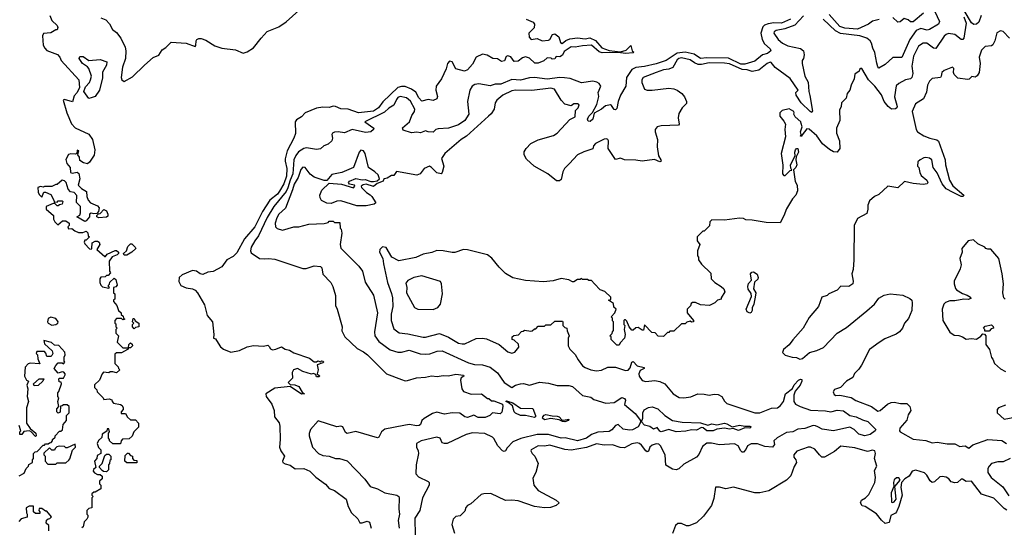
# Model space of a CAD drawing. Extents: x 2210602 to 2357277, y 510288 to 673808.
# Tile 87 of 256: x 2268290 to 2276065, y 554412 to 558421. Entities that reach past the tile are written whole.
import ezdxf

# ---------------------------------------------------------------- set-up
doc = ezdxf.new("R2010")
doc.units = 0

msp = doc.modelspace()

# ---------------------------------------------------------------- linework, layer by layer
at = {"layer": '0CON05XD'}
for points in [[(2268930, 558435), (2268971.2, 558421.2), (2268998.8, 558388.8), (2269023.8, 558345), (2269055, 558320), (2269087.5, 558275), (2269122, 558205), (2269128, 558175), (2269124.3, 558115.7), (2269101.9, 558045), (2269092.5, 557965), (2269096.7, 557945), (2269115, 557933.3), (2269180.3, 557969.7), (2269275, 558063.3), (2269345, 558122.5), (2269389.5, 558140.5), (2269416.1, 558183.9), (2269445, 558202.5), (2269486.1, 558243.9), (2269605, 558236.2), (2269675, 558210), (2269681.7, 558218.3), (2269683.3, 558255), (2269690, 558265), (2269705, 558273.3), (2269723, 558273), (2269760.7, 558260.7), (2269830, 558215), (2269885, 558196.7), (2269995, 558182.5), (2270055, 558156.7), (2270085, 558166.7), (2270135, 558200), (2270197.5, 558275), (2270245, 558327.5), (2270335, 558363.8), (2270393.3, 558405), (2270495, 558493.8)], [(2275515.4, 558485), (2275552.3, 558407.7), (2275544.2, 558385), (2275475, 558343.8), (2275455, 558339.6), (2275405, 558350.9), (2275368.8, 558335), (2275318.8, 558265), (2275255, 558123.3), (2275185, 558123.3), (2275125, 558067.5), (2275075, 558037.5), (2275065, 558050), (2275058.9, 558078.9), (2275042.4, 558162.4), (2275025.8, 558195), (2275015.8, 558235), (2275005, 558253.8), (2274978.8, 558275), (2274924, 558294), (2274771.5, 558311.5), (2274732.2, 558332.2), (2274635, 558426.1)], [(2275881.1, 558455), (2275865, 558401.2), (2275844.3, 558385.7), (2275825, 558384.2), (2275805.5, 558395.5), (2275747.5, 558495)], [(2268528.8, 558455), (2268543.8, 558415), (2268586.7, 558375), (2268591.7, 558358.3), (2268585, 558340), (2268575, 558340), (2268535, 558317.5), (2268477, 558313), (2268470, 558295), (2268475, 558220), (2268487.5, 558195), (2268505, 558177.5), (2268587.5, 558145), (2268606.1, 558126.1), (2268618.3, 558098.3), (2268757, 557947), (2268762.5, 557885), (2268743.6, 557846.4), (2268719.3, 557820.7), (2268708.3, 557771.7), (2268645, 557790), (2268632.5, 557785), (2268661.2, 557685), (2268699.5, 557599.5), (2268727.7, 557567.7), (2268835.9, 557515.9), (2268866.2, 557475), (2268882.5, 557392.5), (2268878.3, 557351.7), (2268842.5, 557295), (2268825, 557282.5), (2268795, 557290), (2268765, 557310), (2268762.5, 557335), (2268750, 557355), (2268757.5, 557385), (2268745, 557390), (2268740, 557365), (2268731.7, 557358.3), (2268695, 557362), (2268675, 557357.5), (2268654.2, 557315.8), (2268662, 557285), (2268687.5, 557255), (2268692.5, 557215), (2268705, 557210), (2268745, 557216.7), (2268756, 557206), (2268766, 557165), (2268752.5, 557115), (2268777.7, 557087.7), (2268816.7, 557065), (2268820, 557025), (2268830, 556995), (2268850, 556975), (2268905, 556950), (2268916.7, 556935), (2268912.5, 556907.5), (2268898.3, 556891.7), (2268875, 556887.5), (2268855, 556892.5), (2268840, 556885), (2268840, 556865), (2268815, 556832.5), (2268805, 556827.5), (2268740, 556865), (2268765, 556877.5), (2268771.2, 556895), (2268770, 556945), (2268738.3, 556978.3), (2268741.7, 557031.7), (2268720, 557055), (2268691.7, 557061.7), (2268671.7, 557081.7), (2268657.5, 557135), (2268645, 557147.5), (2268625, 557152.5), (2268585, 557120), (2268575, 557120), (2268545, 557102.5), (2268485, 557102.5), (2268475, 557097.5), (2268455, 557102.5), (2268433.3, 557095), (2268435, 557060), (2268445, 557040), (2268465, 557020), (2268481.7, 557058.3), (2268495, 557060), (2268535, 557040), (2268560, 556995), (2268561.7, 556981.7), (2268585, 556980), (2268595, 556990), (2268625, 556990), (2268630, 556985), (2268626.4, 556963.6), (2268605, 556960), (2268595, 556950), (2268585, 556950), (2268568.3, 556968.3), (2268555, 556970), (2268500, 556945), (2268500, 556925), (2268557.5, 556875), (2268557.5, 556845), (2268567.5, 556825), (2268591.7, 556801.7), (2268628.3, 556831.7), (2268655, 556832.5), (2268680, 556815), (2268680, 556795), (2268670, 556785), (2268675, 556770), (2268701.7, 556771.7), (2268725, 556752.5), (2268755, 556740), (2268789.3, 556740.7), (2268815, 556750), (2268828.3, 556738.3), (2268830, 556715), (2268840, 556705), (2268815, 556680), (2268805, 556680), (2268800, 556665), (2268805, 556650), (2268841.7, 556611.7), (2268855, 556610), (2268860, 556615), (2268861.7, 556658.3), (2268885, 556672.5), (2268905, 556672.5), (2268917.5, 556665), (2268922.5, 556645), (2268900, 556605), (2268961.7, 556551.7), (2268968.3, 556551.7), (2268981.7, 556568.3), (2269043, 556597), (2269055, 556597.5), (2269070, 556585), (2269070, 556575), (2269060, 556565), (2269020.7, 556549.3), (2268997.5, 556515), (2269000, 556435), (2269008.3, 556421.7), (2268988.3, 556401.7), (2268975, 556400), (2268965, 556390), (2268931.7, 556388.3), (2268922.5, 556375), (2268922.5, 556345), (2268930, 556325), (2268945, 556310), (2268995, 556300), (2269000, 556305), (2268991.7, 556311.7), (2268990, 556325), (2268998.3, 556331.7), (2269001.7, 556348.3), (2269035, 556380), (2269048.3, 556368.3), (2269060, 556325), (2269048.3, 556311.7), (2269030, 556305), (2269030, 556265), (2269040, 556255), (2269040, 556215), (2269031.7, 556208.3), (2269030, 556195), (2269057.5, 556165), (2269070, 556125), (2269090, 556105), (2269091.7, 556091.7), (2269108.3, 556078.3), (2269110, 556065), (2269120, 556055), (2269105, 556050), (2269095, 556060), (2269055, 556060), (2269040, 556045), (2269040, 556025), (2269048.3, 556018.3), (2269050, 555995), (2269060, 555985), (2269050, 555975), (2269050, 555945), (2269070, 555925), (2269060, 555875), (2269105, 555830), (2269150, 555830), (2269153, 555857), (2269165, 555870), (2269178.3, 555858.3), (2269180, 555845), (2269165, 555830), (2269150, 555830), (2269140, 555815), (2269095, 555790), (2269055, 555790), (2269041.7, 555778.3), (2269040, 555705), (2269068.3, 555678.3), (2269070, 555665), (2269080, 555655), (2269055, 555632.5), (2269025, 555640), (2269005, 555640), (2268995, 555632.5), (2268951.7, 555638.3), (2268940, 555625), (2268920, 555575), (2268881.7, 555538.3), (2268880, 555515), (2268898.3, 555498.3), (2268901.7, 555481.7), (2268950, 555435), (2268955, 555420), (2268997, 555427), (2269018.3, 555418.3), (2269020, 555405), (2269031.7, 555391.7), (2269085, 555382.5)], [(2274375.4, 558425), (2274305, 558394.7), (2274245, 558396.7), (2274201.2, 558388.8), (2274171.5, 558378.5), (2274156.9, 558365), (2274143.5, 558315), (2274152.2, 558265), (2274171.2, 558231.2), (2274215, 558192), (2274220.8, 558175), (2274195, 558153.9), (2274155, 558142.9), (2274095, 558093.8), (2274015, 558071.2), (2273985, 558070.7), (2273887.2, 558117.2), (2273715, 558118.9), (2273665, 558113.6), (2273615, 558149.1), (2273545, 558164.8), (2273483, 558157), (2273395, 558097.6), (2273317.1, 558072.9), (2273225, 558050.7), (2273155, 558042.3), (2273122.5, 558027.5), (2273081.1, 557965), (2273075.5, 557895), (2273035, 557826), (2273014.6, 557775.4), (2273005, 557718.8), (2272995, 557710), (2272985, 557711.2), (2272964, 557744), (2272955, 557748), (2272915, 557741.4), (2272885, 557714.4), (2272827.5, 557682.5), (2272815, 557636.7), (2272795, 557616), (2272779.2, 557619.2), (2272774.4, 557635), (2272785, 557658), (2272812.3, 557687.7), (2272847.4, 557752.6), (2272861.9, 557815), (2272858.6, 557845), (2272877.8, 557895), (2272867, 557917), (2272848.1, 557928.1), (2272815, 557935.4), (2272725, 557922.1), (2272636.3, 557956.3), (2272592.6, 557962.6), (2272554.7, 557964.7), (2272455, 557951.6), (2272355.2, 557965.2), (2272316.8, 557963.2), (2272245.2, 557944.7), (2272175, 557947.7), (2272088.7, 557911.3), (2272045, 557911.5), (2272005, 557900), (2271915, 557915.6), (2271885, 557910), (2271862, 557895), (2271844, 557865), (2271826.2, 557775), (2271836.2, 557675), (2271803.8, 557625), (2271755, 557590.8), (2271675, 557563.8), (2271595, 557560), (2271577, 557553), (2271555, 557532.9), (2271515, 557534.6), (2271495, 557543.1), (2271455, 557528.4), (2271425, 557533.3), (2271385, 557528.4), (2271317.9, 557547.9), (2271312.3, 557567.7), (2271368.8, 557615), (2271387.1, 557665), (2271406.9, 557695), (2271409.6, 557715), (2271375, 557778.1), (2271345, 557804.5), (2271294.6, 557815.4), (2271275, 557807.1), (2271265, 557790), (2271245, 557746.9), (2271205, 557721.8), (2271170.5, 557689.5), (2271016.7, 557615), (2271085.7, 557565), (2271084.4, 557555), (2271063.3, 557536.7), (2271021.5, 557531.5), (2270915, 557555.2), (2270855, 557527.9), (2270805, 557536.7), (2270775, 557533.6), (2270760, 557525), (2270755.6, 557515), (2270759.2, 557485), (2270753.8, 557465), (2270725, 557438.8), (2270692.5, 557425), (2270665, 557402.5), (2270635, 557396.7), (2270555, 557408.6), (2270535, 557404.2), (2270491.2, 557378.8), (2270470.2, 557349.8), (2270456, 557314), (2270448.1, 557205), (2270425, 557154.5), (2270407.8, 557092.2), (2270393.1, 557065), (2270296.7, 556945), (2270245, 556859.4), (2270176.2, 556713.8), (2270145.7, 556675), (2270118, 556625), (2270112, 556595), (2270118.8, 556578.8), (2270184.2, 556534.2), (2270225, 556531.2), (2270255, 556536.2), (2270305, 556530), (2270527, 556457), (2270553, 556457), (2270615, 556476.7), (2270665, 556472.5), (2270675, 556460), (2270685, 556410), (2270747.5, 556345), (2270762.5, 556315), (2270783, 556243), (2270782.5, 556165), (2270797.5, 556135), (2270836.4, 555996.4), (2270833, 555963), (2270857.5, 555915), (2270954.2, 555824.2), (2271005, 555798.8), (2271036.7, 555775), (2271186.7, 555625), (2271305, 555578.8), (2271335, 555570), (2271352.5, 555572.5), (2271423, 555593), (2271495, 555598.8), (2271540.9, 555609.1), (2271585.9, 555604.1), (2271635, 555612), (2271675, 555607.5), (2271735, 555621.8), (2271793.3, 555613.3), (2271798, 555605), (2271775, 555591.2), (2271770, 555575), (2271781.2, 555505), (2271795, 555483.3), (2271855, 555463.3), (2271936.4, 555466.4), (2271985, 555430), (2271995, 555430), (2272015, 555410), (2272035, 555410), (2272103.3, 555383.3), (2272106.4, 555366.4), (2272097.9, 555322.1), (2272085, 555308.6), (2272023, 555317), (2272002.5, 555295), (2271965, 555278.6), (2271909.7, 555279.7), (2271875, 555298.8), (2271825, 555279.6), (2271805, 555285.6), (2271764.4, 555314.4), (2271705, 555315.6), (2271645, 555306.5), (2271585, 555321.8), (2271549.6, 555310.4), (2271485, 555270.8), (2271466, 555255), (2271455.7, 555225), (2271445, 555217.1), (2271425, 555214.6), (2271365, 555223.5), (2271323.8, 555215), (2271172.8, 555187.2), (2271146, 555165), (2271126, 555125), (2271115, 555119.2), (2270945, 555168), (2270875, 555152), (2270861.7, 555161.7), (2270842.5, 555205), (2270825, 555210), (2270795, 555206.2), (2270647, 555253), (2270587.5, 555185), (2270577, 555153), (2270576.7, 555135), (2270601.2, 555045), (2270650, 554995), (2270685, 554978), (2270735, 554973.8), (2270785, 554956.2), (2270815, 554956.2), (2270875.9, 554935.9), (2271015, 554793.3), (2271056.7, 554735), (2271116.4, 554716.4), (2271172.5, 554685), (2271267.5, 554665), (2271283.8, 554655), (2271285.5, 554644.5), (2271283.1, 554555), (2271288.1, 554515), (2271278.6, 554465), (2271285.8, 554405)], [(2274478.3, 558451.7), (2274411.9, 558378.1), (2274331.5, 558348.5), (2274262.5, 558335), (2274246.7, 558325), (2274244, 558315), (2274278.6, 558265), (2274314, 558235), (2274355, 558214.5), (2274455, 558194.2), (2274479.2, 558175), (2274485.9, 558144.1), (2274480, 558115), (2274470, 558100), (2274467.5, 558075), (2274488.6, 557975), (2274516.5, 557926.5), (2274520.4, 557855), (2274528.6, 557821.4), (2274551.2, 557698.8), (2274545, 557688.8), (2274531.2, 557695), (2274462.2, 557765), (2274421.5, 557825), (2274419.2, 557845), (2274436.7, 557865), (2274375, 557957.5), (2274254.6, 558044.6), (2274225, 558084.3), (2274216.4, 558086.4), (2274193.7, 558076.3), (2274127.5, 558022.5), (2274075, 558011.8), (2274035, 558024.2), (2273995, 558028), (2273895, 558072.4), (2273855, 558078.9), (2273735, 558080.6), (2273675, 558066.6), (2273647.3, 558067.3), (2273619.2, 558079.2), (2273585, 558104.6), (2273515, 558121.2), (2273495, 558115.9), (2273482.1, 558105), (2273446.5, 558043.5), (2273415, 558030), (2273375, 558026.1), (2273315, 558005.4), (2273213.3, 557965), (2273202.5, 557945), (2273202.5, 557925), (2273225, 557872.5), (2273244.1, 557864.1), (2273285, 557863.8), (2273415, 557880), (2273455, 557876.2), (2273482.5, 557865), (2273517.7, 557837.7), (2273540.7, 557810.7), (2273556.7, 557775), (2273555, 557760), (2273522.5, 557725), (2273495, 557680), (2273490, 557645), (2273497.5, 557595), (2273492.5, 557587.5), (2273355, 557583.8), (2273323.9, 557576.1), (2273307.5, 557555), (2273307.5, 557535), (2273327.5, 557475), (2273323.6, 557416.4), (2273334.1, 557345.9), (2273353.8, 557315), (2273355, 557302.5), (2273345, 557298.8), (2273302.3, 557317.7), (2273205, 557303.3), (2273155, 557311.2), (2273065, 557313.3), (2273035, 557326.7), (2272995, 557317.5), (2272938, 557405), (2272940, 557465), (2272935.4, 557475.4), (2272925, 557480), (2272905, 557476.5), (2272837, 557443), (2272820, 557425), (2272815, 557400), (2272745, 557376.7), (2272695, 557352.5), (2272632.5, 557285), (2272592.5, 557245), (2272579.3, 557220.7), (2272565, 557160), (2272551.7, 557148.3), (2272528.3, 557148.3), (2272460, 557205), (2272353.6, 557263.6), (2272290.7, 557320.7), (2272272.5, 557355), (2272273, 557377), (2272290, 557405), (2272327, 557443), (2272385, 557473.3), (2272505, 557506.7), (2272533.9, 557526.1), (2272635, 557632.5), (2272677.5, 557655), (2272680, 557705), (2272700, 557725), (2272708.3, 557748.3), (2272695, 557757.5), (2272667, 557757), (2272645, 557740), (2272593.9, 557753.9), (2272566, 557785), (2272513.6, 557873.6), (2272485, 557879.2), (2272335, 557860.8), (2272205, 557865.6), (2272175, 557860), (2272106.2, 557825), (2272057.1, 557785), (2272044.4, 557765), (2272036.9, 557715), (2272012.6, 557677.4), (2271992.1, 557657.9), (2271819.5, 557500.5), (2271775.3, 557474.7), (2271646, 557365), (2271620, 557325), (2271640, 557265), (2271627, 557213), (2271617, 557203), (2271585, 557212.5), (2271542.5, 557255), (2271525, 557263.8), (2271484.5, 557245.5), (2271453.3, 557205), (2271425, 557192), (2271265, 557222.5), (2271245, 557190), (2271225, 557190), (2271191.7, 557168.3), (2271170, 557165), (2271161.7, 557158.3), (2271160, 557145), (2271113.3, 557126.7), (2271085, 557103.3), (2271025, 557121.2), (2271002.3, 557117.7), (2270987.5, 557105), (2270990, 557095), (2271027.5, 557055), (2271058.8, 557038.8), (2271071.2, 557025), (2271101.2, 556975), (2271090, 556965), (2271025, 556952.2), (2270951.2, 556951.2), (2270825, 556989.2), (2270795, 556987.1), (2270750.4, 556969.6), (2270715, 556971.2), (2270674.4, 556994.4), (2270661.4, 557015), (2270660, 557035), (2270675, 557075.5), (2270735, 557128.8), (2270831.2, 557121.2), (2270925, 557092), (2270936.7, 557105), (2270932.5, 557115), (2270895, 557122.5), (2270887.5, 557135), (2270895, 557146), (2270945, 557166.2), (2270995, 557157.5), (2271019.3, 557159.3), (2271063.6, 557143.6), (2271085, 557142.5), (2271111.7, 557148.3), (2271130, 557165), (2271120, 557195), (2271095, 557220), (2271044.1, 557254.1), (2271018.8, 557365), (2271005, 557386.7), (2270985, 557390), (2270971.2, 557375), (2270925, 557252.5), (2270832.5, 557215), (2270755, 557198), (2270715, 557151.2), (2270695, 557150), (2270615, 557178.6), (2270585, 557201.4), (2270545, 557252.5), (2270525, 557255.7), (2270511.2, 557238.8), (2270488.1, 557175), (2270458.4, 557121.6), (2270445, 557078)], [(2275745, 558442.5), (2275763.8, 558395), (2275745.7, 558275), (2275736.7, 558265), (2275725, 558265.8), (2275673.3, 558303.3), (2275625, 558310.9), (2275605, 558304.4), (2275589.8, 558290.2), (2275525, 558193.8), (2275505, 558196), (2275453.3, 558235), (2275425, 558235.8), (2275387.1, 558212.9), (2275347.3, 558132.7), (2275335.3, 558054.7), (2275342.1, 557995), (2275335.3, 557964.7), (2275325, 557953.1), (2275284.6, 557945.4), (2275231.7, 557918.3), (2275212.1, 557897.9), (2275197.8, 557812.2), (2275218.6, 557735), (2275215.6, 557724.4), (2275205, 557717.5), (2275175, 557715.6), (2275147.5, 557735), (2275116.5, 557775), (2275095, 557827.1), (2275041.9, 557895), (2274991.4, 557945), (2274940, 558035), (2274933, 558037), (2274921.7, 558028.3), (2274920, 558015), (2274885, 557990), (2274880, 557955), (2274856.7, 557905), (2274845.9, 557864.1), (2274825, 557837.5), (2274815, 557802.5), (2274780, 557765), (2274776.2, 557735), (2274763.9, 557706.1), (2274766.1, 557623.9), (2274740, 557565), (2274740, 557525), (2274764, 557465), (2274767.3, 557402.7), (2274743.9, 557376.1), (2274715, 557377.5), (2274685.5, 557395.5), (2274630.2, 557440.2), (2274584, 557505), (2274525, 557556.7), (2274505, 557560), (2274467.5, 557512.5), (2274465, 557500), (2274455, 557500), (2274460, 557515), (2274456.7, 557535), (2274467.5, 557575), (2274461.7, 557601.7), (2274457.5, 557615), (2274412.5, 557655), (2274402.5, 557675), (2274406.7, 557685), (2274402.5, 557695), (2274365, 557716.7), (2274310, 557705), (2274292.5, 557685), (2274291.7, 557658.3), (2274325, 557620), (2274337.5, 557595), (2274332.5, 557555), (2274337.5, 557495), (2274302.5, 557365), (2274317, 557273), (2274313.6, 557203.6), (2274325, 557190), (2274335, 557190), (2274375, 557230), (2274388.3, 557231.7), (2274378.3, 557248.3), (2274376.7, 557275), (2274412.5, 557345), (2274410, 557375), (2274415, 557392.5), (2274425, 557403.8), (2274435, 557403.3), (2274440, 557375), (2274422.5, 557337.5), (2274420, 557315), (2274425.9, 557274.1), (2274420, 557255), (2274400, 557235), (2274413, 557143), (2274430, 557115), (2274431.7, 557068.3), (2274420, 557035), (2274392.5, 557005), (2274343.9, 556926.1), (2274325, 556872.5), (2274295, 556816.7), (2274185, 556820), (2274075, 556837.5), (2274025, 556840), (2274005, 556850), (2273975, 556852.5), (2273855, 556837.5), (2273755, 556840), (2273740, 556825), (2273738.3, 556791.7), (2273695, 556750), (2273685, 556750), (2273640, 556705), (2273640, 556675), (2273660, 556645), (2273642.5, 556595), (2273642.5, 556555), (2273650, 556545), (2273650, 556525), (2273675, 556490), (2273748.3, 556418.3), (2273750, 556375), (2273780, 556345), (2273830, 556315), (2273850, 556295), (2273857, 556273), (2273830, 556225), (2273830, 556215), (2273800, 556205), (2273780, 556185), (2273737, 556163), (2273665, 556170), (2273627, 556187), (2273601.7, 556188.3), (2273591.7, 556178.3), (2273588.3, 556161.7), (2273560, 556135), (2273560, 556105), (2273610, 556045), (2273610, 556035), (2273595, 556032.5), (2273585, 556040), (2273558.3, 556031.7), (2273545, 556020), (2273515, 556020), (2273455, 555960), (2273425, 555960), (2273415, 555950), (2273405, 555950), (2273375, 555920), (2273331.7, 555921.7), (2273308.3, 555948.3), (2273281.7, 555951.7), (2273225, 556010), (2273215, 555970), (2273205, 555970), (2273175, 555990), (2273155, 555987.5), (2273135, 555970), (2273125, 555970), (2273102.5, 555995), (2273085, 556040), (2273075, 556050), (2273065, 556050), (2273060, 556045), (2273060, 556015), (2273067.5, 556005), (2273062.5, 555975), (2273070, 555935), (2273066.7, 555905), (2273031.7, 555868.3), (2273025, 555850), (2273005, 555850), (2272960, 555895), (2272960, 555915), (2272950, 555925), (2272968.3, 555941.7), (2272970, 555955), (2272980, 555965), (2272980, 556035), (2272971.7, 556041.7), (2272970, 556065), (2272960, 556075), (2272990, 556105), (2273000, 556135), (2272981.7, 556151.7), (2272978.3, 556178.3), (2272940, 556205), (2272958.3, 556211.7), (2272958.3, 556228.3), (2272910, 556275), (2272875, 556287.5), (2272830, 556335), (2272805, 556360), (2272785, 556360), (2272775, 556370), (2272735, 556370), (2272725, 556377.5), (2272715, 556370), (2272695, 556370), (2272665, 556350), (2272655, 556350), (2272627, 556367), (2272565, 556376.7), (2272501.7, 556358.3), (2272425, 556350), (2272285, 556360), (2272185, 556381.2), (2272125, 556416.7), (2272075, 556466.7), (2272017.7, 556537.7), (2271985, 556563.3), (2271825, 556603.3), (2271795, 556606.7), (2271725, 556583.3), (2271705, 556582.5), (2271635, 556596.7), (2271585, 556598), (2271545, 556582), (2271475, 556568), (2271417, 556543), (2271285, 556516.7), (2271227.5, 556545), (2271183, 556623), (2271155, 556627.5), (2271133.3, 556605), (2271130, 556585), (2271157.5, 556535), (2271161.7, 556491.7), (2271194.4, 556345), (2271225, 556257.5), (2271233.1, 556225), (2271237.8, 556155), (2271224.4, 556095), (2271224.5, 556044.5), (2271245, 555980), (2271286.8, 555946.8), (2271355, 555939.4), (2271475, 555914.3), (2271495, 555914.4), (2271605, 555941.9), (2271675, 555912.9), (2271755, 555866), (2271785, 555860), (2271805, 555862), (2271895, 555902), (2271945.8, 555905.8), (2271975, 555900), (2272077, 555857), (2272145, 555797.5), (2272175, 555787.5), (2272200, 555795), (2272232.5, 555835), (2272228.3, 555858.3), (2272195, 555890), (2272180, 555895), (2272180, 555915), (2272193, 555927), (2272228.3, 555931.7), (2272251.7, 555958.3), (2272265, 555960), (2272275, 555970), (2272325, 555960), (2272337, 555963), (2272355, 555980), (2272365, 555980), (2272385, 556000), (2272435, 556000), (2272445, 556010), (2272485, 556010), (2272515, 556040), (2272575, 556040), (2272580, 556035), (2272580, 556005), (2272595, 555990), (2272610, 555985), (2272613, 555963), (2272630, 555925), (2272620, 555905), (2272620, 555845), (2272635, 555820), (2272676.1, 555776.1), (2272700, 555735), (2272735, 555687.5), (2272755, 555673.3), (2272800, 555655), (2272845, 555646.7), (2272885, 555653.3), (2272935, 555676.7), (2272995, 555676.7), (2273075, 555651.2), (2273095, 555653.3), (2273109.5, 555670.5), (2273124, 555716), (2273135, 555722.5), (2273165, 555686.2), (2273220, 555675), (2273220, 555665), (2273190, 555650), (2273178.1, 555625), (2273181.9, 555605), (2273205, 555571.2), (2273235, 555564), (2273305, 555572.5), (2273345, 555563.8), (2273384.1, 555544.1), (2273450, 555465), (2273497.3, 555437.3), (2273534.2, 555434.2), (2273588.6, 555441.4), (2273645, 555465.7), (2273695, 555464.3), (2273735, 555455.7), (2273775, 555463.3), (2273805, 555461.5), (2273834.3, 555445), (2273855, 555408), (2273875, 555389.2), (2274095, 555315.8), (2274135, 555316), (2274227.3, 555352.7), (2274275, 555355.8), (2274298.6, 555375), (2274321.8, 555405), (2274336, 555465), (2274392.9, 555507.1), (2274405, 555536.7), (2274440, 555575), (2274455, 555582.5), (2274465, 555580), (2274466.2, 555565), (2274453.8, 555535), (2274412.5, 555487.5), (2274402, 555455), (2274402.5, 555405), (2274416.7, 555385), (2274453.3, 555365), (2274535, 555338.1), (2274652.5, 555332.5), (2274695, 555324.4), (2274745, 555337.5), (2274795, 555332.2), (2274844.2, 555295), (2274894.3, 555284.3), (2274945, 555259.8), (2274987.3, 555247.3), (2275051.2, 555185), (2275045, 555174), (2275005, 555144.2), (2274964.6, 555135.4), (2274917.5, 555147.5), (2274878.6, 555185), (2274845, 555202.5), (2274715, 555172.9), (2274626.6, 555186.6), (2274592.9, 555205), (2274575, 555214.5), (2274555, 555215.5), (2274488.7, 555191.3), (2274435, 555187.8), (2274395, 555165.6), (2274345, 555159.4), (2274272.2, 555117.8), (2274246.2, 555095), (2274251.4, 555065), (2274235, 555044.3), (2274175, 555050), (2274115, 555070.6), (2274065, 555070), (2274036, 555055), (2274023.7, 555026.3), (2274005, 555006), (2273995, 555006.2), (2273985.7, 555015.7), (2273963.8, 555055), (2273935, 555071.4), (2273815, 555063.1), (2273752.5, 555077.5), (2273715, 555076), (2273680.9, 555049.1), (2273653, 554987), (2273635.3, 554964.7), (2273535, 554910), (2273495, 554873.3), (2273475, 554866.2), (2273445, 554870.8), (2273393.4, 554903.4), (2273387.3, 554985), (2273349.5, 555055), (2273337.3, 555067.3), (2273315, 555070.4), (2273285, 555061.8), (2273266.2, 555045), (2273255, 555014), (2273245, 555007.5), (2273233.5, 555015)], [(2272290, 558425), (2272345, 558402.5), (2272356, 558386), (2272353.6, 558356.4), (2272310, 558315), (2272313, 558283), (2272330, 558265), (2272375, 558273.3), (2272415, 558253.3), (2272465, 558260), (2272477.5, 558265), (2272497, 558303), (2272515, 558310), (2272547.5, 558285), (2272560, 558240), (2272573.9, 558233.9), (2272603.8, 558256.2), (2272635, 558268.8), (2272695, 558276.7), (2272755, 558271.2), (2272793, 558277), (2272836.7, 558256.7), (2272888, 558198), (2272945, 558178.8), (2273035, 558168), (2273078.8, 558181.2), (2273115, 558217.5), (2273126.4, 558176.4), (2273140, 558165), (2273135, 558160), (2273075, 558154), (2273015, 558162.5), (2272888.3, 558158.3), (2272865, 558167.5), (2272805, 558218.8), (2272734.1, 558215.9), (2272675.8, 558204.2), (2272644.1, 558205.9), (2272590.7, 558169.3), (2272575, 558140), (2272555, 558127.5), (2272525, 558130), (2272517, 558113), (2272495, 558110), (2272487, 558117), (2272455, 558120), (2272430, 558095), (2272385, 558077.5), (2272358.3, 558078.3), (2272315, 558117.5), (2272285, 558126.7), (2272259.3, 558120.7), (2272225, 558092.5), (2272195, 558090), (2272167.7, 558127.7), (2272145, 558136), (2272130.8, 558129.2), (2272117.5, 558095), (2272095, 558090), (2272061.7, 558111.7), (2272025, 558114), (2271980.7, 558140.7), (2271945, 558150), (2271895.5, 558124.5), (2271865, 558068.8), (2271826.7, 558025), (2271803.6, 558013.6), (2271735, 558034), (2271705, 558087.5), (2271685, 558093.3), (2271668, 558075), (2271657.6, 558032.4), (2271621.9, 557955), (2271577.5, 557895), (2271576, 557865), (2271590, 557815), (2271583.3, 557795), (2271555, 557782), (2271515, 557790), (2271465, 557776.7), (2271442.8, 557802.8)], [(2275076.1, 558423.9), (2275025, 558410.8), (2274992.9, 558387.1), (2274905, 558347.2), (2274805, 558353.5), (2274765, 558368.7), (2274681.3, 558461.3)], [(2275426.8, 558473.2), (2275345, 558404), (2275325, 558403.3), (2275305, 558418.8), (2275275, 558430), (2275242.5, 558405), (2275225, 558401.2), (2275185, 558437.5)], [(2276105.8, 558275.8), (2276057.3, 558327.3), (2276035, 558333.3), (2276005, 558317.5), (2275990.8, 558255), (2275975, 558223.8), (2275964.2, 558215.8), (2275915, 558208.6), (2275885, 558180), (2275866.2, 558125), (2275873.3, 558075), (2275866, 558005), (2275851.7, 557978.3), (2275835, 557967.5), (2275808.3, 557971.7), (2275788.3, 557951.7), (2275775, 557948.8), (2275698.3, 557958.3), (2275668.3, 557988.3), (2275663.3, 558005), (2275666.4, 558036.4), (2275655, 558047.5), (2275589.3, 558020.7), (2275572.5, 558005), (2275567.5, 557975), (2275560, 557965), (2275495, 557956.7), (2275473.9, 557936.1), (2275458.8, 557905), (2275450.5, 557849.5), (2275426.2, 557795), (2275365, 557757.5), (2275336.7, 557695), (2275367.8, 557555), (2275378.6, 557535), (2275428.8, 557505), (2275476.7, 557485), (2275532.8, 557472.8), (2275545, 557462), (2275598.5, 557315), (2275601.5, 557275), (2275633.5, 557155), (2275659.6, 557109.6), (2275746.2, 557035), (2275740, 557025), (2275725, 557025.8), (2275662, 557055), (2275606.2, 557086.2), (2275573.8, 557125), (2275535, 557212.5), (2275504, 557254), (2275492.5, 557315), (2275475, 557326.7), (2275445, 557332.5), (2275430.7, 557329.3), (2275400, 557315), (2275381.7, 557298.3), (2275380, 557265), (2275390, 557255), (2275397.5, 557215), (2275409.3, 557189.3), (2275452.5, 557155), (2275460, 557135), (2275456.4, 557123.6), (2275425, 557118.8), (2275346.4, 557126.4), (2275277, 557143), (2275225, 557093.3), (2275145, 557107.5), (2275075, 557040), (2275040, 557025), (2275000.7, 556989.3), (2274987.5, 556955), (2274987.5, 556925), (2274978.3, 556891.7), (2274905, 556850), (2274880, 556795), (2274876.7, 556525), (2274871.7, 556448.3), (2274860, 556415), (2274872.5, 556355), (2274870, 556335), (2274836.1, 556313.9), (2274773, 556317), (2274746.1, 556283.9), (2274680, 556255), (2274665, 556242.5), (2274625, 556230), (2274597.5, 556155), (2274525, 556070), (2274476.4, 555983.6), (2274396.4, 555893.6), (2274366.4, 555853.6), (2274322.5, 555815), (2274313, 555793), (2274335, 555772.5), (2274390, 555755), (2274425, 555753.3), (2274450.5, 555740.5), (2274472.5, 555745), (2274527.3, 555792.7), (2274585, 555808), (2274638, 555832), (2274745, 555944), (2274819.3, 555990.7), (2274978.6, 556121.4), (2275039.2, 556175), (2275075, 556222), (2275115.6, 556244.4), (2275165, 556255.6), (2275262.5, 556245), (2275320.3, 556220.3), (2275333.8, 556205), (2275338, 556185), (2275336, 556125), (2275309.7, 556060.3), (2275276.7, 556025), (2275260, 555985), (2275237.5, 555955), (2275211.7, 555938.3), (2275120.5, 555899.5), (2275078, 555872)], [(2268835, 557800), (2268796.2, 557855), (2268808.8, 557891.2), (2268840, 557925), (2268850, 557945), (2268856.4, 557976.4), (2268836.7, 558035), (2268825, 558050), (2268786.7, 558075), (2268760, 558115), (2268765, 558130), (2268791.7, 558131.7), (2268835, 558100), (2268925, 558107.5), (2268978, 558088), (2268975, 558062.5), (2268944.3, 558005.7), (2268943, 557963), (2268920, 557865), (2268885, 557813.8), (2268855, 557803.8), (2268835, 557800)], [(2271442.8, 557802.8), (2271417.5, 557847.5), (2271385, 557873.6), (2271335, 557892.3), (2271305, 557893.3), (2271275, 557884.6), (2271157.1, 557772.9), (2271122.9, 557725), (2271085, 557699.7), (2270965, 557685.4), (2270885, 557715.8), (2270826, 557716), (2270785, 557734.5), (2270765, 557737.3), (2270735, 557728.5), (2270685, 557729.7), (2270635, 557721.4), (2270544.7, 557685.3), (2270515.5, 557655), (2270475, 557629.6), (2270465.4, 557615), (2270467, 557523), (2270453.6, 557485), (2270401.8, 557385), (2270386.5, 557323.5), (2270385.4, 557304.6), (2270400.3, 557245), (2270396.2, 557185), (2270375, 557124.4), (2270342.8, 557067.2), (2270325, 557044), (2270265.2, 556994.8), (2270207.8, 556905), (2270146.7, 556785), (2270065, 556689.5), (2270005, 556580.6), (2269975, 556549.5), (2269925.6, 556525), (2269885, 556468), (2269816.6, 556433.4), (2269775, 556427.5), (2269735, 556408.8), (2269715, 556413.8), (2269685, 556435.8), (2269655, 556440), (2269572.5, 556405), (2269550, 556385), (2269547, 556353), (2269562.3, 556322.3), (2269605, 556304), (2269655, 556295.8), (2269675.5, 556285.5), (2269695, 556263.8), (2269748.7, 556168.7), (2269769.2, 556085), (2269811.9, 556035), (2269822.5, 555935), (2269820, 555905), (2269835, 555900), (2269856.7, 555865), (2269876.7, 555836.7), (2269899.3, 555819.3), (2269956.4, 555796.4), (2270025, 555808.8), (2270085, 555836.2), (2270135, 555846.7), (2270215, 555843.3), (2270249.3, 555849.3), (2270260.7, 555840.7), (2270270.5, 555820.5), (2270285, 555813.8), (2270311.7, 555818.3), (2270358.3, 555838.3), (2270385, 555820), (2270421.7, 555811.7), (2270455, 555790), (2270577.7, 555747.7), (2270615, 555720), (2270635, 555720), (2270645, 555727.5), (2270665, 555720), (2270673.6, 555726.4), (2270687.5, 555725), (2270690, 555715), (2270685, 555710), (2270640, 555695), (2270647.5, 555655), (2270640, 555625), (2270658.3, 555608.3), (2270655, 555600), (2270635, 555600), (2270628.3, 555618.3), (2270607, 555627), (2270595, 555622.5), (2270525, 555642.5), (2270485, 555666.7), (2270452.5, 555655), (2270442.5, 555635), (2270445, 555590), (2270410, 555555), (2270425, 555540), (2270463.3, 555536.7), (2270495, 555523.3), (2270520, 555480), (2270540, 555465), (2270515, 555464), (2270425, 555523.3), (2270305, 555510), (2270233.8, 555465), (2270236.7, 555445), (2270280, 555385), (2270300, 555335), (2270302.5, 555285), (2270337.7, 555237.7), (2270345, 555210), (2270348, 555105), (2270342.5, 555045), (2270351.4, 555015), (2270381.4, 554975), (2270364.4, 554935), (2270367.5, 554925), (2270385, 554913.3), (2270425, 554902), (2270464.5, 554874.5), (2270535, 554876.9), (2270580, 554855), (2270628.3, 554808.3), (2270705, 554753.3), (2270735, 554717.5), (2270775, 554702.5), (2270867.5, 554635), (2270884, 554575), (2270910, 554525), (2270960, 554480), (2270975, 554446.7), (2270995, 554446), (2271035, 554460), (2271053, 554453), (2271066, 554405)], [(2270445, 557078), (2270388.5, 556931.5), (2270337.5, 556885), (2270319.4, 556855), (2270307.1, 556815), (2270308.8, 556785), (2270322.3, 556772.3), (2270365, 556760), (2270455, 556785.8), (2270495, 556786), (2270573.9, 556806.1), (2270695, 556812.5), (2270725, 556820), (2270735, 556830), (2270765, 556830), (2270775, 556820), (2270818.3, 556818.3), (2270820, 556775), (2270827.5, 556767.5), (2270832.5, 556735), (2270820.8, 556645), (2270826.1, 556616.1), (2270969.2, 556475), (2270995.7, 556435), (2271017.3, 556347.3), (2271084.1, 556244.1), (2271115.6, 556105), (2271090.8, 555955), (2271094.5, 555924.5), (2271125, 555879.2), (2271214.4, 555814.4), (2271275, 555795.7), (2271305, 555795.8), (2271365, 555810), (2271452.4, 555782.4), (2271495, 555779.4), (2271527.9, 555782.1), (2271585.8, 555804.2), (2271625, 555805.7), (2271835, 555710), (2271881.7, 555698.3), (2271945, 555696.2), (2272005.7, 555675.7), (2272062.7, 555632.7), (2272115, 555556.2), (2272175, 555515.8), (2272206.3, 555533.7), (2272245, 555545.8), (2272267.7, 555547.7), (2272315.5, 555534.5), (2272395, 555557.5), (2272465, 555550.8), (2272535, 555530.6), (2272625, 555532.5), (2272655, 555524.4), (2272735, 555453.3), (2272800.5, 555440.5), (2272825, 555420), (2272918.3, 555391.7), (2272985, 555397.5), (2273045, 555438), (2273065, 555430), (2273073.3, 555415), (2273065, 555382.5), (2273149.7, 555309.7), (2273192.5, 555255), (2273189.5, 555235), (2273174.2, 555205.8), (2273127.9, 555182.1), (2273105, 555179.2), (2273055, 555188.2), (2273015, 555223.5), (2272995.7, 555215), (2272965, 555181.4), (2272945, 555169.4), (2272855, 555164.2), (2272805.5, 555144.5), (2272765, 555115.7), (2272695, 555095.7), (2272597.3, 555117.3), (2272565, 555115.7), (2272465, 555146), (2272375, 555145.5), (2272247, 555113), (2272185, 555086.7), (2272140, 555040), (2272125.6, 555015), (2272115, 555009.4), (2272102.5, 555015), (2272065, 555056), (2272035, 555112.5), (2272024.2, 555124.2), (2271963.6, 555153.6), (2271865, 555157.8), (2271816.7, 555145), (2271665, 555073.3), (2271645, 555072.5), (2271625, 555080), (2271610, 555115), (2271585, 555122.5), (2271460, 555095), (2271422.5, 555075), (2271422.5, 555045), (2271437.5, 555015), (2271440, 554995), (2271420, 554905), (2271417.5, 554835), (2271439.3, 554809.3), (2271515, 554772.5), (2271522.5, 554765), (2271522.5, 554745), (2271471.2, 554645), (2271450, 554545), (2271410, 554485), (2271414.1, 554345.9)], [(2268915, 556857.5), (2268900, 556865), (2268900, 556875), (2268911.7, 556888.3), (2268925, 556890), (2268955, 556922.5), (2268975, 556912.5), (2268986.2, 556885), (2268985, 556870), (2268975, 556862.5), (2268915, 556857.5)], [(2269135, 556562.5), (2269115, 556562.5), (2269110, 556575), (2269132.5, 556595), (2269145, 556630), (2269165, 556650), (2269175, 556650), (2269202.5, 556625), (2269207, 556613), (2269176.1, 556583.9), (2269135, 556562.5)], [(2276073, 556213), (2276062.5, 556225), (2276053.3, 556265), (2276058, 556335), (2276048, 556415), (2276022.5, 556535), (2275958.3, 556608.3), (2275935, 556607.5), (2275920, 556615), (2275910, 556625), (2275855, 556650), (2275821.7, 556681.7), (2275780, 556675), (2275730, 556615), (2275732.5, 556585), (2275713.3, 556535), (2275723.3, 556485), (2275716.1, 556453.9), (2275670, 556355), (2275668.8, 556335), (2275678.3, 556298.3), (2275686.4, 556286.4), (2275735, 556258), (2275772.5, 556245), (2275798.3, 556228.3), (2275801.7, 556218.3), (2275779.5, 556210.5), (2275745, 556214.2), (2275675, 556200), (2275635, 556200), (2275601.7, 556188.3), (2275587.5, 556175), (2275573.3, 556135), (2275578.8, 556045), (2275633.6, 555953.6), (2275668.3, 555928.3), (2275707, 555927), (2275735, 555917.5), (2275765, 555897.5), (2275805, 555902.5), (2275845, 555897.5), (2275879.3, 555920.7), (2275895, 555940), (2275908.3, 555938.3), (2275920, 555925), (2275920, 555855), (2275947.5, 555815), (2275963, 555753), (2275975, 555740), (2275987.5, 555705), (2276035, 555662.5), (2276075, 555642.5)], [(2271555, 556133.3), (2271593, 556147), (2271612.5, 556175), (2271630, 556255), (2271621.2, 556335), (2271613.9, 556353.9), (2271465, 556398), (2271402.5, 556385), (2271355, 556361.2), (2271339.3, 556340.7), (2271346.2, 556305), (2271343.3, 556265), (2271408.3, 556148.3), (2271435, 556133.8), (2271555, 556133.3)], [(2274055, 556103.3), (2274035, 556113.8), (2274025.8, 556135), (2274068.8, 556235), (2274067.3, 556257.3), (2274042.1, 556292.1), (2274039.2, 556315), (2274045, 556337.5), (2274070, 556365), (2274060, 556415), (2274071.7, 556428.3), (2274085, 556430), (2274112.3, 556412.3), (2274121.2, 556385), (2274118.3, 556371.7), (2274092.5, 556347.5), (2274083.8, 556295), (2274102, 556265), (2274100.8, 556245), (2274087.1, 556175), (2274073.9, 556146.1), (2274073.8, 556125), (2274065, 556107.5), (2274055, 556103.3)], [(2268545, 556007.5), (2268575, 556012.5), (2268590, 556025), (2268592.5, 556035), (2268575, 556060), (2268535, 556072.5), (2268515, 556060), (2268510, 556035), (2268513.6, 556023.6), (2268545, 556007.5)], [(2269195, 555980), (2269180, 555995), (2269180, 556015), (2269190, 556025), (2269180, 556035), (2269185, 556060), (2269195, 556060), (2269201.7, 556041.7), (2269230, 556025), (2269230, 555995), (2269205, 555990), (2269195, 555980)], [(2275945, 555960), (2275911.7, 555961.7), (2275910, 555975), (2275900, 555985), (2275915, 556000), (2275965, 556010), (2275978.3, 555998.3), (2275980, 555985), (2275961.7, 555978.3), (2275945, 555960)], [(2268285, 554817.5), (2268325, 554840), (2268340, 554875), (2268360, 554895), (2268361.7, 554908.3), (2268390, 554925), (2268390, 554945), (2268400, 554955), (2268400, 554995), (2268411.7, 555008.3), (2268428.3, 555011.7), (2268475, 555060), (2268485, 555060), (2268495, 555070), (2268515, 555070), (2268525, 555080), (2268538.3, 555081.7), (2268550, 555095), (2268550, 555105), (2268570, 555125), (2268570, 555135), (2268605, 555170), (2268615, 555170), (2268627, 555183), (2268632.5, 555225), (2268660, 555255), (2268660, 555295), (2268680, 555315), (2268680, 555365), (2268665, 555380), (2268635, 555380), (2268625, 555370), (2268611.7, 555368.3), (2268608.3, 555321.7), (2268595, 555312.5), (2268582.5, 555325), (2268583, 555347), (2268600, 555365), (2268590, 555405), (2268600, 555435), (2268590, 555445), (2268590, 555475), (2268600, 555485), (2268620, 555545), (2268618.3, 555558.3), (2268601.7, 555561.7), (2268600, 555585), (2268605, 555590), (2268635, 555590), (2268650, 555615), (2268650, 555625), (2268638.3, 555638.3), (2268625, 555640), (2268595, 555630), (2268562.5, 555665), (2268575, 555690), (2268595, 555710), (2268625, 555710), (2268635, 555702.5), (2268647.5, 555715), (2268640, 555725), (2268640, 555755), (2268650, 555775), (2268647.5, 555795), (2268598.3, 555848.3), (2268565, 555850), (2268541.7, 555871.7), (2268481.7, 555888.3), (2268485, 555860), (2268547.5, 555805), (2268552.5, 555785), (2268545, 555770), (2268535, 555760), (2268505, 555760), (2268497, 555787), (2268485, 555800), (2268425, 555800), (2268420, 555785), (2268430, 555775), (2268433, 555743), (2268448.3, 555701.7), (2268371.7, 555708.3), (2268356.2, 555703.8), (2268334, 555676), (2268327.5, 555605), (2268343.6, 555573.6), (2268360, 555565), (2268347.5, 555535), (2268353.3, 555505), (2268350, 555445), (2268358.8, 555405), (2268343.3, 555355), (2268342.5, 555235), (2268371.7, 555191.7), (2268416.4, 555156.4), (2268420, 555135), (2268415, 555130), (2268378.3, 555168.3), (2268365, 555172.5), (2268322.5, 555167.5), (2268306.1, 555143.9), (2268290, 555145), (2268290, 555165), (2268300, 555175), (2268286.7, 555215)], [(2275078, 555872), (2275000, 555815), (2274937, 555693), (2274915, 555660), (2274882.7, 555627.3), (2274870, 555595), (2274820, 555565), (2274772.5, 555515), (2274725, 555500), (2274713, 555483), (2274720.7, 555460.7), (2274733.9, 555453.9), (2274766.1, 555456.1), (2274855, 555438), (2274893.8, 555413.8), (2275016.8, 555366.8), (2275065, 555330), (2275085, 555333.3), (2275143.8, 555385), (2275171.7, 555398.3), (2275195, 555400.8), (2275245, 555390.8), (2275295, 555390), (2275320, 555365), (2275326.4, 555333.6), (2275305, 555300), (2275295, 555257.5), (2275241.2, 555195), (2275236.7, 555175), (2275243.8, 555165), (2275345, 555107.5), (2275445, 555097.5), (2275495, 555078.6), (2275535, 555084.3), (2275615, 555072), (2275675, 555072), (2275715, 555050), (2275732.5, 555052.5), (2275755, 555056), (2275785, 555037.5), (2275815.8, 555064.2), (2275935, 555105.6), (2276045, 555097.1), (2276081.2, 555075)], [(2268405, 555530), (2268400, 555545), (2268442.5, 555585), (2268480, 555585), (2268472.5, 555565), (2268435, 555532.5), (2268405, 555530)], [(2269085, 555382.5), (2269100, 555375), (2269107.5, 555355), (2269107, 555343), (2269090, 555325), (2269091.7, 555311.7), (2269125, 555310), (2269141.7, 555281.7), (2269165, 555260), (2269205, 555260), (2269227.5, 555235), (2269227, 555203), (2269190, 555165), (2269177, 555133), (2269155, 555110), (2269101.7, 555108.3), (2269090, 555095), (2269085, 555070), (2269025, 555070), (2269000, 555095), (2269000, 555105), (2268990, 555115), (2268990, 555155), (2269000, 555165), (2268995, 555190), (2268981.7, 555188.3), (2268978.3, 555171.7), (2268941.7, 555148.3), (2268938.3, 555121.7), (2268911.7, 555098.3), (2268902.5, 555075), (2268911.7, 555041.7), (2268930, 555025), (2268930, 554995), (2268901.7, 554978.3), (2268900, 554955), (2268880, 554935), (2268890, 554885), (2268871.7, 554868.3), (2268870, 554855), (2268881.7, 554841.7), (2268905, 554830), (2268925, 554830), (2268940, 554815), (2268940, 554795), (2268920, 554775), (2268920, 554755), (2268930, 554745), (2268930, 554715), (2268885, 554690), (2268875, 554690), (2268860, 554675), (2268860, 554665), (2268870, 554655), (2268860, 554645), (2268860, 554565), (2268835, 554560), (2268820, 554545), (2268820, 554515), (2268827.5, 554507.5), (2268827, 554493), (2268820, 554475), (2268800, 554455), (2268790, 554415), (2268781.7, 554408.3)], [(2272355, 555280), (2272284.4, 555295.6), (2272245, 555294), (2272205, 555312.5), (2272194.2, 555325), (2272182, 555372), (2272148.3, 555398.3), (2272130, 555405), (2272135, 555410), (2272185, 555396), (2272245, 555352.9), (2272341.2, 555351.2), (2272362.5, 555295), (2272362, 555285), (2272355, 555280)], [(2276075, 555377.5), (2276020, 555355), (2276008.3, 555341.7), (2276007.5, 555315), (2276065, 555266.7), (2276149.3, 555280.7)], [(2272595, 555244.4), (2272575, 555246.7), (2272550, 555260), (2272485, 555271.1), (2272435, 555260.9), (2272419.4, 555275), (2272420.6, 555285), (2272432, 555298), (2272445, 555302.2), (2272495, 555291.4), (2272535, 555290.5), (2272549.2, 555285), (2272570.8, 555260.8), (2272585, 555257.5), (2272627.5, 555265), (2272623.3, 555255), (2272595, 555244.4)], [(2273475, 555165.6), (2273415, 555184), (2273355, 555166.2), (2273345, 555170), (2273325, 555201.2), (2273295, 555187.5), (2273266.8, 555206.8), (2273225, 555218.2), (2273200, 555245), (2273210, 555275), (2273210, 555315), (2273220.9, 555339.1), (2273255, 555358), (2273285, 555363.3), (2273328.3, 555348.3), (2273384.2, 555294.2), (2273445, 555255.8), (2273521.2, 555241.2), (2273665, 555236.4), (2273725, 555219.5), (2273755, 555229.7), (2273795, 555220.8), (2273855, 555233.8), (2273875, 555229.5), (2273915, 555205.6), (2273975, 555219.2), (2274015, 555210), (2274055, 555210), (2274067.1, 555205), (2274055, 555195.8), (2274015, 555198), (2273965, 555177.5), (2273925, 555192.7), (2273895, 555187.5), (2273855, 555194.1), (2273795, 555187.9), (2273765, 555173.7), (2273715, 555173.6), (2273687.5, 555197.5), (2273675, 555200), (2273635, 555178.6), (2273595, 555181.8), (2273550, 555170), (2273475, 555165.6)], [(2268575, 554910), (2268585, 554920), (2268655, 554920), (2268678.3, 554941.7), (2268687, 554953), (2268708.3, 555021.7), (2268730, 555045), (2268728.3, 555068.3), (2268665, 555040), (2268655, 555040), (2268645, 555050), (2268605, 555052.5), (2268583, 555047), (2268570, 555035), (2268565, 555020), (2268545, 555020), (2268525, 555040), (2268481.7, 554998.3), (2268480, 554985), (2268490, 554975), (2268490, 554935), (2268511.7, 554911.7), (2268575, 554910)], [(2273233.5, 555015), (2273200.6, 555060.6), (2273185, 555073.3), (2273165, 555077.8), (2273125, 555070), (2273065, 555039.4), (2273032.4, 555042.4), (2272972, 555062), (2272905, 555060.4), (2272845, 555070.4), (2272765, 555041.2), (2272645, 555020.8), (2272595, 555026.8), (2272475, 555059.4), (2272435, 555053.1), (2272384.5, 555055.5), (2272330, 555025), (2272326.7, 555015), (2272336.7, 554995), (2272356.7, 554975), (2272383.3, 554915), (2272366.7, 554845), (2272340.7, 554799.3), (2272350, 554745), (2272385, 554702.5), (2272527, 554627), (2272550, 554605), (2272527, 554583), (2272481.7, 554568.3), (2272435, 554566.7), (2272355, 554576.7), (2272225, 554621.2), (2272176.4, 554626.4), (2272125, 554623.3), (2272009.3, 554679.3), (2271955, 554677.5), (2271935, 554670), (2271853, 554597), (2271827, 554583), (2271813, 554567), (2271805, 554540), (2271778.3, 554511.7), (2271767, 554503), (2271733, 554497), (2271713, 554477), (2271703.3, 554435), (2271722.5, 554365)], [(2268975, 554850), (2268953, 554853), (2268941.7, 554861.7), (2268920, 554885), (2268920, 554895), (2268940, 554915), (2268961.7, 554978.3), (2268975, 554990), (2268995, 554990), (2269010, 554975), (2269010, 554945), (2269001.7, 554938.3), (2269000, 554915), (2268990, 554905), (2268990, 554865), (2268975, 554850)], [(2269215, 554920), (2269135, 554920), (2269120, 554935), (2269121.7, 554978.3), (2269141.7, 554998.3), (2269148.3, 554998.3), (2269165, 554980), (2269180, 554975), (2269180, 554955), (2269191.7, 554941.7), (2269215, 554940), (2269215, 554920)], [(2276085, 554548), (2276065, 554560), (2275981.5, 554641.5), (2275884.1, 554674.1), (2275805, 554776.7), (2275765, 554772.9), (2275735, 554793.3), (2275725, 554793.3), (2275695, 554766.7), (2275675, 554763.8), (2275645, 554771.2), (2275625.7, 554795.7), (2275607.1, 554807.1), (2275575, 554814.2), (2275555, 554809.2), (2275515, 554771.2), (2275495, 554766.2), (2275478.3, 554778.3), (2275454.1, 554824.1), (2275435, 554841.2), (2275366.1, 554863.9), (2275336.7, 554855), (2275313.9, 554816.1), (2275280, 554795), (2275253, 554767), (2275248.8, 554725), (2275257.5, 554665), (2275232, 554575), (2275213.8, 554535), (2275205, 554523.8), (2275170, 554505), (2275155, 554450), (2275125, 554442.5), (2275095, 554467.5), (2275055, 554517.5), (2274967.5, 554575), (2274942.5, 554582.5), (2274930, 554605), (2274937.5, 554625), (2274970, 554645), (2274995, 554670), (2275043.8, 554765), (2275048.8, 554805), (2275039.3, 554860.7), (2275058.8, 554895), (2275040.8, 554955), (2275048, 554995), (2275043.3, 555015), (2275025, 555020), (2274985, 555011.2), (2274885, 555040), (2274775, 555053.3), (2274725, 555011.2), (2274645, 554966.2), (2274625, 554966.7), (2274605, 554983.3), (2274567.9, 555027.9), (2274535, 555044.2), (2274515, 555044), (2274426.4, 555013.6), (2274402.5, 554985), (2274403.8, 554965), (2274418.8, 554945), (2274423.8, 554925), (2274405, 554892.5), (2274380.5, 554819.5), (2274345, 554783.3), (2274205, 554701.2), (2274135, 554683.3), (2274095, 554683.3), (2273927.7, 554727.7), (2273865, 554716.7), (2273815, 554730), (2273785, 554730), (2273771.7, 554638.3), (2273752.5, 554585), (2273689.3, 554500.7), (2273635, 554447.5), (2273575, 554422.5), (2273555, 554422.5), (2273515, 554442.5), (2273488.3, 554441.7), (2273467.5, 554425), (2273445, 554362.5)], [(2276110, 554955), (2276055, 554928.8), (2276015, 554929.2), (2275963.3, 554915), (2275944.2, 554895), (2275936, 554875), (2275934, 554845), (2275960.8, 554805), (2276052.4, 554732.4), (2276099.6, 554659.6)], [(2275185, 554607.5), (2275195, 554613.3), (2275210, 554635), (2275200, 554735), (2275242.5, 554785), (2275232.5, 554802.5), (2275215, 554803.8), (2275194.5, 554785.5), (2275189.4, 554765), (2275193.8, 554735), (2275170.5, 554685), (2275175, 554610), (2275185, 554607.5)], [(2268520, 554385), (2268520, 554425), (2268500, 554445), (2268501.7, 554468.3), (2268515, 554480), (2268528.3, 554481.7), (2268540, 554495), (2268505, 554540), (2268495, 554540), (2268465, 554560), (2268445, 554560), (2268440, 554545), (2268450, 554535), (2268448.3, 554521.7), (2268415, 554520), (2268400, 554535), (2268400, 554580), (2268365, 554580), (2268340, 554565), (2268342.5, 554525), (2268350, 554515), (2268348.3, 554491.7), (2268301.7, 554478.3), (2268282.5, 554457.5)]]:
    msp.add_lwpolyline(points, dxfattribs=at)

doc.saveas('drawing.dxf')
